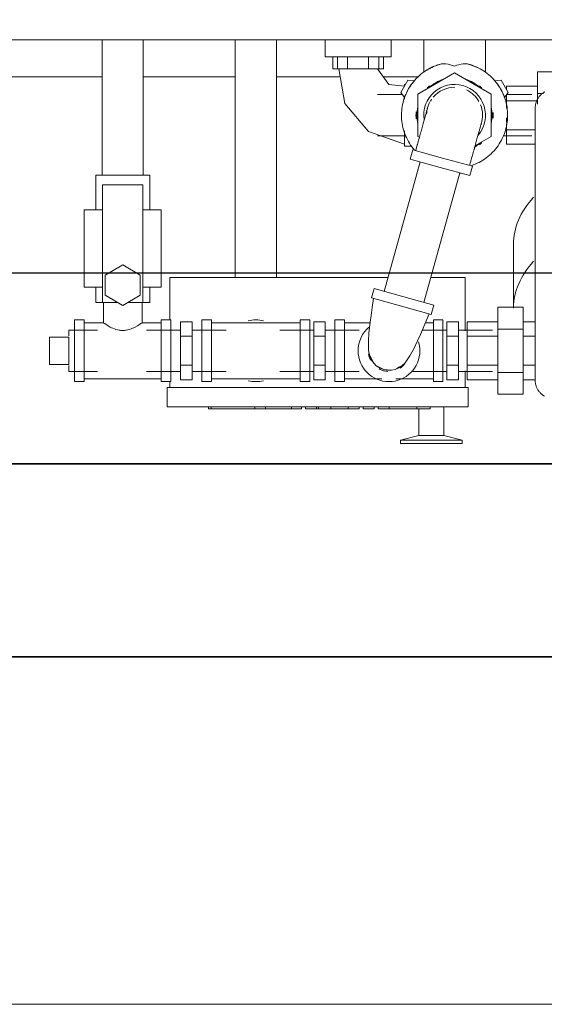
# Model space of a CAD drawing. Header units: millimetres. Extents: x -303 to 588072, y -379 to 357555.
# Tile 44 of 88: x 563116 to 563143, y 340447 to 340498. Entities that reach past the tile are written whole.
import ezdxf

# ---------------------------------------------------------------- set-up
doc = ezdxf.new("R2010")
doc.units = ezdxf.units.MM
doc.header["$LTSCALE"] = 0.15
doc.header["$MEASUREMENT"] = 0
doc.header["$PDSIZE"] = -5
for name, color, linetype in [('3_pompownia.K_IR', 7, 'Continuous'), ('RFD_1', 2, 'Continuous'), ('RFD_3', 4, 'Continuous'), ('RFD_5', 8, 'Continuous'), ('RFD_5 @ 10', 8, 'Continuous')]:
    doc.layers.add(name, color=color, linetype=linetype)
doc.styles.get("Standard").update_dxf_attribs({"font": 'simplex.shx', "width": 0.75})
doc.dimstyles.new('opis 1.1', dxfattribs={"dimscale": 0, "dimtxt": 2, "dimasz": 1, "dimexe": 0.5, "dimexo": 1, "dimgap": 0, "dimtad": 0, "dimdec": 1, "dimrnd": 0.5, "dimdsep": 46, "dimtxsty": 'Standard', "dimblk1": 'OBLIQUE', "dimblk2": 'OBLIQUE', "dimsah": 1, "dimcen": 1, "dimdle": 0.5, "dimclrd": 256, "dimclre": 256, "dimclrt": 4, "dimadec": 0, "dimazin": 2, "dimtm": 1e-09, "dimtfac": 0.75, "dimtdec": 1, "dimtmove": 0, "dimatfit": 3, "dimfxl": 0, "dimtvp": 0.75, "dimtolj": 1, "dimtzin": 0, "dimlwd": -1, "dimlwe": -1, "dimarcsym": 0})

# ---------------------------------------------------------------- blocks, each defined once
blk = doc.blocks.new('rfrefrffff')
at = {"layer": '3_pompownia.K_IR', "color": 254, "linetype": 'Continuous', "lineweight": 15}
for p, q in [((563098.293, 340496.891), (563207.858, 340496.891)), ((563120.573, 340496.891), (563120.573, 340489.891)), ((563122.703, 340489.891), (563122.703, 340496.891)), ((563127.473, 340496.891), (563127.473, 340484.591)), ((563129.603, 340484.591), (563129.603, 340496.891)), ((563132.131, 340496.891), (563132.131, 340496.026)), ((563135.544, 340496.026), (563135.544, 340496.891)), ((563137.238, 340496.891), (563137.238, 340495.228)), ((563140.438, 340495.228), (563140.438, 340496.891)), ((563132.131, 340496.026), (563135.544, 340496.026)), ((563132.528, 340495.391), (563132.528, 340496.026)), ((563132.768, 340496.026), (563132.768, 340495.391)), ((563133.297, 340495.391), (563133.297, 340496.026)), ((563134.375, 340496.026), (563134.375, 340495.391)), ((563134.908, 340495.391), (563134.908, 340496.026)), ((563135.147, 340495.391), (563135.147, 340496.026)), ((563133.297, 340495.391), (563132.528, 340495.391)), ((563134.375, 340495.391), (563133.297, 340495.391)), ((563135.147, 340495.391), (563134.375, 340495.391)), ((563138.838, 340495.185), (563136.938, 340494.088)), ((563140.738, 340494.088), (563138.838, 340495.185)), ((563143.138, 340494.117), (563143.138, 340495.242)), ((563143.138, 340495.242), (563144.438, 340495.242)), ((563101.706, 340494.977), (563120.573, 340494.977)), ((563122.703, 340494.977), (563127.473, 340494.977)), ((563129.603, 340494.977), (563132.91, 340494.977)), ((563135.137, 340494.977), (563136.977, 340494.977)), ((563136.42, 340494.802), (563136.06, 340494.179)), ((563136.297, 340494.591), (563136.238, 340494.591)), ((563136.238, 340494.591), (563136.238, 340494.519)), ((563136.75, 340494.774), (563136.42, 340494.802)), ((563141.256, 340494.802), (563140.926, 340494.774)), ((563141.616, 340494.179), (563141.256, 340494.802)), ((563141.538, 340494.316), (563141.538, 340494.492)), ((563141.538, 340494.492), (563143.138, 340494.492)), ((563136.141, 340494.061), (563134.838, 340494.061)), ((563136.06, 340494.179), (563136.25, 340493.907)), ((563136.938, 340494.088), (563136.938, 340491.894)), ((563140.738, 340491.894), (563140.738, 340494.088)), ((563141.426, 340493.907), (563141.616, 340494.179)), ((563142.838, 340494.061), (563141.533, 340494.061)), ((563141.538, 340493.741), (563141.538, 340494.067)), ((563143.138, 340493.568), (563143.138, 340494.117)), ((563143.138, 340494.117), (563143.454, 340494.117)), ((563136.238, 340493.928), (563136.238, 340493.818)), ((563141.538, 340493.367), (563141.538, 340493.741)), ((563141.538, 340493.741), (563143.138, 340493.741)), ((563141.538, 340492.618), (563141.538, 340492.862)), ((563141.538, 340492.24), (563141.538, 340492.558)), ((563136.238, 340492.191), (563136.238, 340491.391)), ((563141.538, 340491.49), (563141.538, 340492.24)), ((563141.538, 340492.24), (563143.019, 340492.24)), ((563134.838, 340491.921), (563136.319, 340491.921)), ((563136.904, 340491.453), (563136.824, 340491.164)), ((563136.938, 340491.894), (563137.036, 340491.837)), ((563139.884, 340491.401), (563140.738, 340491.894)), ((563141.357, 340491.921), (563142.838, 340491.921)), ((563143.019, 340491.49), (563141.538, 340491.49)), ((563136.238, 340491.391), (563136.626, 340491.391)), ((563136.679, 340491.205), (563136.545, 340490.723)), ((563138.22, 340490.775), (563136.679, 340491.205)), ((563137.06, 340490.579), (563135.19, 340483.87)), ((563136.545, 340490.723), (563138.086, 340490.293)), ((563139.762, 340490.346), (563138.22, 340490.775)), ((563139.617, 340490.386), (563139.698, 340490.675)), ((563120.238, 340489.891), (563123.038, 340489.891)), ((563120.238, 340489.891), (563120.238, 340488.091)), ((563123.038, 340488.091), (563123.038, 340489.891)), ((563137.242, 340483.298), (563139.112, 340490.008)), ((563138.086, 340490.293), (563139.627, 340489.864)), ((563139.107, 340489.991), (563139.176, 340489.991)), ((563139.627, 340489.864), (563139.762, 340490.346)), ((563120.588, 340483.291), (563120.588, 340489.391)), ((563120.588, 340489.391), (563122.688, 340489.391)), ((563122.688, 340489.391), (563122.688, 340483.291)), ((563119.638, 340488.091), (563120.588, 340488.091)), ((563119.638, 340488.091), (563119.638, 340484.091)), ((563122.688, 340488.091), (563123.638, 340488.091)), ((563123.638, 340488.091), (563123.638, 340484.091)), ((563141.888, 340486.314), (563141.888, 340482.997)), ((563121.638, 340485.241), (563120.728, 340484.716)), ((563122.547, 340484.716), (563121.638, 340485.241)), ((563120.728, 340484.716), (563120.728, 340483.666)), ((563122.547, 340483.666), (563122.547, 340484.716)), ((563124.088, 340482.391), (563124.088, 340484.591)), ((563135.391, 340484.591), (563124.088, 340484.591)), ((563139.388, 340484.591), (563137.602, 340484.591)), ((563139.388, 340484.591), (563139.388, 340481.827)), ((563120.588, 340484.091), (563119.638, 340484.091)), ((563120.238, 340484.091), (563120.238, 340483.291)), ((563123.638, 340484.091), (563122.688, 340484.091)), ((563123.038, 340483.291), (563123.038, 340484.091)), ((563134.675, 340484.014), (563134.541, 340483.532)), ((563136.216, 340483.584), (563134.675, 340484.014)), ((563120.588, 340483.291), (563120.238, 340483.291)), ((563120.588, 340483.291), (563121.378, 340483.291)), ((563120.638, 340483.291), (563120.638, 340482.241)), ((563120.728, 340483.666), (563121.638, 340483.141)), ((563121.638, 340483.141), (563122.547, 340483.666)), ((563121.898, 340483.291), (563122.688, 340483.291)), ((563122.638, 340482.241), (563122.638, 340483.291)), ((563123.038, 340483.291), (563122.688, 340483.291)), ((563134.541, 340483.532), (563136.082, 340483.103)), ((563137.758, 340483.155), (563136.216, 340483.584)), ((563136.082, 340483.103), (563137.623, 340482.673)), ((563137.623, 340482.673), (563137.758, 340483.155)), ((563141.088, 340481.916), (563141.088, 340483.042)), ((563141.088, 340483.042), (563142.388, 340483.042)), ((563142.388, 340483.042), (563142.388, 340481.916)), ((563119.638, 340482.391), (563119.138, 340482.391)), ((563119.138, 340479.191), (563119.138, 340482.391)), ((563119.638, 340479.191), (563119.638, 340482.391)), ((563120.638, 340482.241), (563119.638, 340482.241)), ((563123.638, 340482.241), (563122.638, 340482.241)), ((563124.138, 340482.391), (563123.638, 340482.391)), ((563123.638, 340479.191), (563123.638, 340482.391)), ((563124.138, 340479.191), (563124.138, 340482.391)), ((563124.638, 340481.541), (563124.638, 340482.292)), ((563125.238, 340482.292), (563124.638, 340482.292)), ((563125.238, 340482.292), (563125.238, 340481.541)), ((563126.238, 340482.391), (563125.738, 340482.391)), ((563125.738, 340482.391), (563125.738, 340480.791)), ((563126.238, 340482.391), (563126.238, 340480.791)), ((563130.838, 340482.241), (563126.238, 340482.241)), ((563131.338, 340482.391), (563130.838, 340482.391)), ((563130.838, 340482.391), (563130.838, 340480.791)), ((563131.338, 340482.391), (563131.338, 340480.791)), ((563131.538, 340481.541), (563131.538, 340482.292)), ((563132.138, 340482.292), (563131.538, 340482.292)), ((563132.138, 340482.292), (563132.138, 340481.541)), ((563133.138, 340482.391), (563132.638, 340482.391)), ((563132.638, 340482.391), (563132.638, 340480.791)), ((563133.138, 340482.391), (563133.138, 340480.791)), ((563134.473, 340482.241), (563133.138, 340482.241)), ((563137.738, 340482.241), (563137.33, 340482.241)), ((563138.238, 340482.391), (563137.738, 340482.391)), ((563137.738, 340482.391), (563137.738, 340480.791)), ((563138.238, 340482.391), (563138.238, 340480.791)), ((563138.438, 340481.541), (563138.438, 340482.292)), ((563139.038, 340482.292), (563138.438, 340482.292)), ((563139.038, 340482.292), (563139.038, 340481.541)), ((563139.488, 340481.541), (563139.488, 340482.292)), ((563139.488, 340482.292), (563141.088, 340482.292)), ((563142.388, 340482.292), (563143.019, 340482.292)), ((563120.338, 340481.856), (563118.838, 340481.856)), ((563118.838, 340481.856), (563118.838, 340481.557)), ((563124.638, 340481.856), (563122.874, 340481.856)), ((563127.002, 340481.856), (563125.238, 340481.856)), ((563131.538, 340481.856), (563129.774, 340481.856)), ((563133.902, 340481.856), (563132.138, 340481.856)), ((563138.438, 340481.856), (563137.161, 340481.856)), ((563140.801, 340481.856), (563139.038, 340481.856)), ((563141.088, 340479.665), (563141.088, 340481.916)), ((563141.088, 340481.916), (563142.388, 340481.916)), ((563142.388, 340481.916), (563142.388, 340479.665)), ((563117.838, 340480.084), (563117.838, 340481.498)), ((563117.838, 340481.498), (563118.838, 340481.498)), ((563118.838, 340481.498), (563118.838, 340481.411)), ((563118.838, 340481.48), (563118.838, 340480.791)), ((563124.638, 340480.04), (563124.638, 340481.541)), ((563124.638, 340481.541), (563125.238, 340481.541)), ((563125.238, 340481.541), (563125.238, 340480.04)), ((563131.538, 340480.04), (563131.538, 340481.541)), ((563131.538, 340481.541), (563132.138, 340481.541)), ((563132.138, 340481.541), (563132.138, 340480.04)), ((563138.438, 340480.04), (563138.438, 340481.541)), ((563138.438, 340481.541), (563139.038, 340481.541)), ((563139.038, 340481.541), (563139.038, 340480.04)), ((563139.488, 340480.04), (563139.488, 340481.541)), ((563139.488, 340481.541), (563141.088, 340481.541)), ((563142.388, 340481.541), (563143.019, 340481.541)), ((563118.838, 340480.791), (563118.838, 340480.101)), ((563125.738, 340480.791), (563125.738, 340479.191)), ((563126.238, 340480.791), (563126.238, 340479.191)), ((563130.838, 340480.791), (563130.838, 340479.191)), ((563131.338, 340480.791), (563131.338, 340479.191)), ((563132.638, 340480.791), (563132.638, 340479.191)), ((563133.138, 340480.791), (563133.138, 340479.191)), ((563137.738, 340480.791), (563137.738, 340479.191)), ((563138.238, 340480.791), (563138.238, 340479.191)), ((563118.838, 340480.084), (563117.838, 340480.084)), ((563118.838, 340480.171), (563118.838, 340480.084)), ((563118.838, 340480.025), (563118.838, 340479.726)), ((563118.838, 340479.726), (563120.338, 340479.726)), ((563122.874, 340479.726), (563124.638, 340479.726)), ((563124.638, 340479.289), (563124.638, 340480.04)), ((563124.638, 340480.04), (563125.238, 340480.04)), ((563125.238, 340480.04), (563125.238, 340479.289)), ((563125.238, 340479.726), (563127.002, 340479.726)), ((563129.774, 340479.726), (563131.538, 340479.726)), ((563131.538, 340479.289), (563131.538, 340480.04)), ((563131.538, 340480.04), (563132.138, 340480.04)), ((563132.138, 340480.04), (563132.138, 340479.289)), ((563132.138, 340479.726), (563133.902, 340479.726)), ((563136.674, 340479.726), (563138.438, 340479.726)), ((563138.438, 340479.289), (563138.438, 340480.04)), ((563138.438, 340480.04), (563139.038, 340480.04)), ((563139.038, 340480.04), (563139.038, 340479.289)), ((563139.038, 340479.726), (563140.801, 340479.726)), ((563139.388, 340479.754), (563139.388, 340478.891)), ((563139.488, 340479.29), (563139.488, 340480.04)), ((563139.488, 340480.04), (563141.088, 340480.04)), ((563142.388, 340480.04), (563143.019, 340480.04)), ((563119.138, 340479.191), (563119.638, 340479.191)), ((563119.638, 340479.341), (563123.638, 340479.341)), ((563123.638, 340479.191), (563124.138, 340479.191)), ((563124.088, 340478.891), (563124.088, 340479.191)), ((563124.638, 340479.289), (563125.238, 340479.289)), ((563125.738, 340479.191), (563126.238, 340479.191)), ((563126.238, 340479.341), (563130.838, 340479.341)), ((563130.838, 340479.191), (563131.338, 340479.191)), ((563131.538, 340479.289), (563132.138, 340479.289)), ((563132.638, 340479.191), (563133.138, 340479.191)), ((563133.138, 340479.341), (563135.076, 340479.341)), ((563135.8, 340479.341), (563137.738, 340479.341)), ((563137.738, 340479.191), (563138.238, 340479.191)), ((563138.438, 340479.289), (563139.038, 340479.289)), ((563141.088, 340479.29), (563139.488, 340479.29)), ((563141.088, 340478.539), (563141.088, 340479.665)), ((563141.088, 340479.665), (563142.388, 340479.665)), ((563142.388, 340479.665), (563142.388, 340478.539)), ((563143.019, 340479.29), (563142.388, 340479.29)), ((563123.938, 340477.891), (563123.938, 340478.891)), ((563139.538, 340478.891), (563123.938, 340478.891)), ((563139.538, 340478.891), (563139.538, 340477.891)), ((563142.388, 340478.539), (563141.088, 340478.539)), ((563123.938, 340477.891), (563139.538, 340477.891)), ((563126.08, 340477.891), (563126.08, 340477.791)), ((563126.222, 340477.791), (563126.08, 340477.791)), ((563126.222, 340477.891), (563126.222, 340477.791)), ((563128.493, 340477.891), (563128.493, 340477.791)), ((563129.046, 340477.791), (563128.493, 340477.791)), ((563129.046, 340477.891), (563129.046, 340477.791)), ((563130.392, 340477.791), (563129.046, 340477.791)), ((563130.392, 340477.891), (563130.392, 340477.791)), ((563130.905, 340477.791), (563130.392, 340477.791)), ((563130.905, 340477.891), (563130.905, 340477.791)), ((563131.118, 340477.891), (563131.118, 340477.791)), ((563131.686, 340477.791), (563131.118, 340477.791)), ((563131.686, 340477.791), (563131.686, 340477.891)), ((563131.788, 340477.791), (563131.686, 340477.791)), ((563131.788, 340477.891), (563131.788, 340477.791)), ((563132.427, 340477.791), (563131.788, 340477.791)), ((563132.427, 340477.891), (563132.427, 340477.791)), ((563133.319, 340477.791), (563132.427, 340477.791)), ((563133.319, 340477.891), (563133.319, 340477.791)), ((563133.886, 340477.791), (563133.319, 340477.791)), ((563133.886, 340477.891), (563133.886, 340477.791)), ((563134.099, 340477.891), (563134.099, 340477.791)), ((563134.667, 340477.791), (563134.099, 340477.791)), ((563134.667, 340477.891), (563134.667, 340477.791)), ((563134.879, 340477.891), (563134.879, 340477.791)), ((563135.447, 340477.791), (563134.879, 340477.791)), ((563135.447, 340477.891), (563135.447, 340477.791)), ((563136.886, 340477.791), (563135.447, 340477.791)), ((563136.886, 340477.891), (563136.886, 340477.791)), ((563137.576, 340477.791), (563136.886, 340477.791)), ((563136.988, 340477.791), (563136.988, 340476.405)), ((563137.57, 340477.791), (563137.576, 340477.791)), ((563137.576, 340477.891), (563137.576, 340477.791)), ((563138.288, 340476.405), (563138.288, 340477.891)), ((563136.988, 340476.405), (563136.038, 340476.168)), ((563136.038, 340476.168), (563136.038, 340475.991)), ((563137.638, 340476.168), (563136.038, 340476.168)), ((563136.988, 340476.405), (563137.638, 340476.405)), ((563137.638, 340476.405), (563138.288, 340476.405)), ((563139.238, 340476.168), (563137.638, 340476.168)), ((563139.238, 340476.168), (563138.288, 340476.405)), ((563139.238, 340475.991), (563139.238, 340476.168)), ((563137.638, 340475.991), (563136.038, 340475.991)), ((563139.238, 340475.991), (563137.638, 340475.991)), ((563201.097, 340446.936), (562908.297, 340446.936))]:
    blk.add_line(p, q, dxfattribs=at)
at = {"layer": '3_pompownia.K_IR', "color": 254, "linetype": 'Continuous', "lineweight": 15, "flags": 128}
for points in [[(563138.063, 340495.629), (563137.958, 340495.596), (563137.855, 340495.559), (563137.753, 340495.518), (563137.653, 340495.472), (563137.554, 340495.423), (563137.458, 340495.37), (563137.364, 340495.312), (563137.272, 340495.252), (563137.183, 340495.187), (563137.097, 340495.119), (563137.013, 340495.048), (563136.932, 340494.973), (563136.854, 340494.896), (563136.78, 340494.815), (563136.709, 340494.731), (563136.641, 340494.645), (563136.576, 340494.555), (563136.516, 340494.464), (563136.458, 340494.37), (563136.405, 340494.273), (563136.356, 340494.175), (563136.31, 340494.075), (563136.269, 340493.973), (563136.232, 340493.869), (563136.199, 340493.765), (563136.17, 340493.658), (563136.145, 340493.551), (563136.125, 340493.443), (563136.109, 340493.334), (563136.098, 340493.225), (563136.091, 340493.115), (563136.088, 340493.005), (563136.089, 340492.895), (563136.095, 340492.785), (563136.106, 340492.676), (563136.121, 340492.567), (563136.14, 340492.459), (563136.163, 340492.351), (563136.191, 340492.245), (563136.223, 340492.139), (563136.259, 340492.035), (563136.299, 340491.933), (563136.344, 340491.832), (563136.392, 340491.734), (563136.444, 340491.637), (563136.5, 340491.542), (563136.56, 340491.45), (563136.623, 340491.36), (563136.69, 340491.273), (563136.761, 340491.188)], [(563138.063, 340495.629), (563137.697, 340495.493), (563137.548, 340495.42), (563137.426, 340495.35), (563137.375, 340495.32), (563137.331, 340495.291), (563137.268, 340495.249), (563137.25, 340495.236), (563137.241, 340495.229), (563137.247, 340495.234)], [(563137.641, 340495.467), (563137.762, 340495.522), (563137.798, 340495.537)], [(563137.992, 340495.607), (563138.158, 340495.655)], [(563138.838, 340495.541), (563138.67, 340495.594), (563138.627, 340495.605), (563138.585, 340495.616), (563138.5, 340495.634), (563138.387, 340495.65), (563138.275, 340495.656), (563138.167, 340495.65), (563138.063, 340495.629)], [(563139.612, 340495.629), (563139.535, 340495.646), (563139.496, 340495.652), (563139.455, 340495.655), (563139.414, 340495.656), (563139.373, 340495.656), (563139.289, 340495.65), (563139.176, 340495.634), (563139.062, 340495.609), (563138.949, 340495.578), (563138.838, 340495.541)], [(563139.517, 340495.655), (563139.68, 340495.609)], [(563139.703, 340490.38), (563139.807, 340490.417), (563139.909, 340490.458), (563140.009, 340490.503), (563140.108, 340490.551), (563140.204, 340490.604), (563140.299, 340490.661), (563140.391, 340490.721), (563140.48, 340490.785), (563140.567, 340490.852), (563140.651, 340490.923), (563140.732, 340490.997), (563140.81, 340491.075), (563140.886, 340491.155), (563140.957, 340491.238), (563141.026, 340491.325), (563141.091, 340491.413), (563141.152, 340491.505), (563141.209, 340491.599), (563141.263, 340491.695), (563141.313, 340491.793), (563141.359, 340491.892), (563141.401, 340491.994), (563141.439, 340492.097), (563141.472, 340492.202), (563141.502, 340492.308), (563141.527, 340492.415), (563141.548, 340492.523), (563141.564, 340492.632), (563141.576, 340492.741), (563141.584, 340492.851), (563141.588, 340492.961), (563141.587, 340493.071), (563141.581, 340493.181), (563141.571, 340493.29), (563141.557, 340493.399), (563141.539, 340493.508), (563141.516, 340493.615), (563141.489, 340493.722), (563141.457, 340493.827), (563141.422, 340493.932), (563141.382, 340494.034), (563141.338, 340494.135), (563141.291, 340494.234), (563141.239, 340494.331), (563141.183, 340494.426), (563141.124, 340494.519), (563141.061, 340494.609), (563140.995, 340494.697), (563140.925, 340494.782), (563140.851, 340494.864), (563140.775, 340494.943), (563140.695, 340495.018), (563140.613, 340495.091), (563140.527, 340495.16), (563140.439, 340495.226), (563140.348, 340495.289), (563140.255, 340495.347), (563140.16, 340495.402), (563140.063, 340495.453), (563139.963, 340495.5), (563139.862, 340495.543), (563139.759, 340495.582), (563139.655, 340495.617), (563139.612, 340495.629)], [(563140.429, 340495.234), (563140.436, 340495.228), (563140.433, 340495.23), (563140.417, 340495.242), (563140.388, 340495.262), (563140.344, 340495.291), (563140.288, 340495.327), (563140.222, 340495.367), (563140.056, 340495.456), (563139.612, 340495.629)], [(563132.838, 340495.391), (563133.149, 340493.607), (563134.371, 340492.157), (563136.238, 340491.491)], [(563136.238, 340491.491), (563134.371, 340492.157), (563133.149, 340493.607), (563132.838, 340495.391)], [(563136.238, 340494.491), (563135.425, 340494.577), (563134.838, 340495.391)], [(563134.838, 340495.391), (563135.425, 340494.577), (563136.238, 340494.491)], [(563136.763, 340494.766), (563136.75, 340494.774)], [(563140.926, 340494.774), (563140.913, 340494.766)], [(563143.019, 340493.362), (563143.02, 340493.4), (563143.022, 340493.438), (563143.026, 340493.476), (563143.031, 340493.514), (563143.038, 340493.551), (563143.046, 340493.589), (563143.056, 340493.625), (563143.067, 340493.662), (563143.08, 340493.698), (563143.094, 340493.733), (563143.11, 340493.768), (563143.127, 340493.802), (563143.145, 340493.835), (563143.164, 340493.868), (563143.185, 340493.9), (563143.207, 340493.931), (563143.231, 340493.961), (563143.255, 340493.99), (563143.281, 340494.018), (563143.308, 340494.045), (563143.336, 340494.071), (563143.365, 340494.096), (563143.394, 340494.12), (563143.425, 340494.142), (563143.457, 340494.164), (563143.489, 340494.184), (563143.523, 340494.202)], [(563136.25, 340493.907), (563136.263, 340493.9)], [(563141.413, 340493.9), (563141.426, 340493.907)], [(563137.441, 340493.38), (563137.441, 340493.378), (563137.439, 340493.374), (563137.437, 340493.366), (563137.434, 340493.355), (563137.43, 340493.342), (563137.426, 340493.325), (563137.42, 340493.305), (563137.414, 340493.282), (563137.407, 340493.256), (563137.399, 340493.228), (563137.39, 340493.196), (563137.38, 340493.162), (563137.37, 340493.125), (563137.359, 340493.086), (563137.347, 340493.043), (563137.335, 340492.999), (563137.322, 340492.951), (563137.308, 340492.902), (563137.293, 340492.85), (563137.278, 340492.796), (563137.262, 340492.739), (563137.246, 340492.681), (563137.229, 340492.621), (563137.212, 340492.558), (563137.194, 340492.494), (563137.176, 340492.429), (563137.157, 340492.361), (563137.138, 340492.293), (563137.118, 340492.223), (563137.099, 340492.151), (563137.078, 340492.079), (563137.058, 340492.006), (563137.037, 340491.931), (563137.016, 340491.856), (563136.995, 340491.781), (563136.974, 340491.705), (563136.953, 340491.628), (563136.931, 340491.551), (563136.91, 340491.474), (563136.904, 340491.453)], [(563143.019, 340492.955), (563143.019, 340493.044), (563143.019, 340493.123), (563143.019, 340493.19), (563143.019, 340493.246), (563143.019, 340493.292), (563143.019, 340493.326), (563143.019, 340493.349), (563143.019, 340493.361), (563143.019, 340493.362)], [(563143.019, 340493.362), (563143.019, 340493.357), (563143.019, 340493.34), (563143.019, 340493.311), (563143.019, 340493.272), (563143.019, 340493.222), (563143.019, 340493.16), (563143.019, 340493.088), (563143.019, 340493.004), (563143.019, 340492.91), (563143.019, 340492.806), (563143.019, 340492.691), (563143.019, 340492.565), (563143.019, 340492.43), (563143.019, 340492.285), (563143.019, 340492.131), (563143.019, 340491.967), (563143.019, 340491.794), (563143.019, 340491.612), (563143.019, 340491.422), (563143.019, 340491.224), (563143.019, 340491.018), (563143.019, 340490.804), (563143.019, 340490.583), (563143.019, 340490.356), (563143.019, 340490.122), (563143.019, 340489.881), (563143.019, 340489.635), (563143.019, 340489.384), (563143.019, 340489.128), (563143.019, 340488.867), (563143.019, 340488.603), (563143.019, 340488.334), (563143.019, 340488.062), (563143.019, 340487.788), (563143.019, 340487.511), (563143.019, 340487.232), (563143.019, 340486.952), (563143.019, 340486.671), (563143.019, 340486.389), (563143.019, 340486.107), (563143.019, 340485.826), (563143.019, 340485.545), (563143.019, 340485.265), (563143.019, 340484.988), (563143.019, 340484.712), (563143.019, 340484.439), (563143.019, 340484.168), (563143.019, 340483.902), (563143.019, 340483.639), (563143.019, 340483.38), (563143.019, 340483.126), (563143.019, 340482.877), (563143.019, 340482.634), (563143.019, 340482.396), (563143.019, 340482.165), (563143.019, 340481.941), (563143.019, 340481.723), (563143.019, 340481.513), (563143.019, 340481.31), (563143.019, 340481.116), (563143.019, 340480.93), (563143.019, 340480.752), (563143.019, 340480.583), (563143.019, 340480.424), (563143.019, 340480.274), (563143.019, 340480.133), (563143.019, 340480.003), (563143.019, 340479.882), (563143.019, 340479.772), (563143.019, 340479.672), (563143.019, 340479.583), (563143.019, 340479.505), (563143.019, 340479.437), (563143.019, 340479.381), (563143.019, 340479.336), (563143.019, 340479.301), (563143.019, 340479.279), (563143.019, 340479.267), (563143.019, 340479.265)], [(563139.698, 340490.675), (563139.719, 340490.752), (563139.741, 340490.829), (563139.762, 340490.905), (563139.783, 340490.982), (563139.804, 340491.058), (563139.825, 340491.133), (563139.846, 340491.207), (563139.866, 340491.281), (563139.887, 340491.354), (563139.907, 340491.425), (563139.926, 340491.495), (563139.946, 340491.564), (563139.964, 340491.632), (563139.983, 340491.698), (563140.001, 340491.763), (563140.018, 340491.825), (563140.035, 340491.886), (563140.052, 340491.945), (563140.067, 340492.002), (563140.083, 340492.057), (563140.097, 340492.109), (563140.111, 340492.16), (563140.125, 340492.208), (563140.137, 340492.253), (563140.149, 340492.296), (563140.161, 340492.336), (563140.171, 340492.374), (563140.181, 340492.409), (563140.19, 340492.441), (563140.198, 340492.47), (563140.205, 340492.497), (563140.212, 340492.521), (563140.218, 340492.541), (563140.223, 340492.559), (563140.227, 340492.573), (563140.23, 340492.585), (563140.232, 340492.593), (563140.234, 340492.599), (563140.234, 340492.601)], [(563134.637, 340483.505), (563134.57, 340483.029), (563134.513, 340482.616), (563134.467, 340482.266), (563134.403, 340481.7), (563134.374, 340481.325), (563134.38, 340480.812), (563134.408, 340480.646), (563134.456, 340480.48), (563134.539, 340480.303), (563134.665, 340480.127), (563134.779, 340480.017), (563134.974, 340479.888), (563135.165, 340479.813)], [(563122.638, 340482.241), (563122.62, 340482.229), (563122.574, 340482.197), (563122.499, 340482.149), (563122.4, 340482.088), (563122.28, 340482.021), (563122.213, 340481.988), (563122.142, 340481.956), (563122.067, 340481.925), (563121.986, 340481.897), (563121.817, 340481.856), (563121.774, 340481.85), (563121.729, 340481.846), (563121.638, 340481.843), (563121.547, 340481.846), (563121.502, 340481.85), (563121.458, 340481.856), (563121.289, 340481.897), (563121.209, 340481.925), (563121.133, 340481.956), (563121.062, 340481.988), (563120.995, 340482.021), (563120.876, 340482.088), (563120.702, 340482.197), (563120.656, 340482.229), (563120.638, 340482.241)], [(563135.165, 340479.813), (563135.365, 340479.778), (563135.569, 340479.783), (563135.767, 340479.827), (563135.955, 340479.908), (563136.122, 340480.021), (563136.271, 340480.162), (563136.526, 340480.521), (563136.723, 340480.888), (563136.918, 340481.3), (563137.069, 340481.636), (563137.304, 340482.178), (563137.527, 340482.7)], [(563134.472, 340480.53), (563134.527, 340480.377), (563134.613, 340480.225)], [(563134.856, 340479.977), (563135.169, 340479.827)], [(563135.169, 340479.827), (563135.515, 340479.794)], [(563135.851, 340479.88), (563135.988, 340479.956)], [(563143.019, 340479.265), (563143.019, 340479.271), (563143.019, 340479.288), (563143.019, 340479.316), (563143.019, 340479.355), (563143.019, 340479.406), (563143.019, 340479.467), (563143.019, 340479.54), (563143.019, 340479.623), (563143.019, 340479.717)], [(563143.507, 340478.434), (563143.474, 340478.453), (563143.442, 340478.473), (563143.411, 340478.495), (563143.381, 340478.518), (563143.351, 340478.542), (563143.323, 340478.568), (563143.295, 340478.594), (563143.269, 340478.622), (563143.244, 340478.65), (563143.22, 340478.68), (563143.197, 340478.711), (563143.176, 340478.742), (563143.155, 340478.774), (563143.136, 340478.807), (563143.119, 340478.841), (563143.102, 340478.875), (563143.087, 340478.91), (563143.074, 340478.946), (563143.062, 340478.982), (563143.051, 340479.019), (563143.042, 340479.056), (563143.035, 340479.093), (563143.028, 340479.131), (563143.024, 340479.169), (563143.021, 340479.207), (563143.019, 340479.245), (563143.019, 340479.265)], [(563143.474, 340478.454), (563143.442, 340478.474), (563143.411, 340478.496), (563143.381, 340478.519), (563143.351, 340478.543), (563143.323, 340478.569), (563143.295, 340478.595), (563143.269, 340478.623), (563143.244, 340478.651), (563143.22, 340478.681), (563143.197, 340478.711), (563143.176, 340478.743), (563143.155, 340478.775), (563143.136, 340478.808), (563143.119, 340478.842), (563143.102, 340478.876), (563143.087, 340478.911), (563143.074, 340478.947), (563143.062, 340478.983), (563143.051, 340479.02), (563143.042, 340479.057), (563143.035, 340479.094), (563143.028, 340479.132), (563143.024, 340479.169), (563143.021, 340479.207), (563143.019, 340479.245)], [(563126.993, 340477.791), (563126.222, 340477.791)], [(563128.493, 340477.791), (563126.993, 340477.791)], [(563128.401, 340477.791), (563128.493, 340477.791)]]:
    blk.add_lwpolyline(points, dxfattribs=at)
at = {"layer": '3_pompownia.K_IR', "color": 254, "linetype": 'Continuous', "lineweight": 15}
for centre, radius, start, end in [((563138.838, 340492.991), 2.75, 139.5072, 160.4928), ((563138.838, 340492.991), 1.6, 74.4275, 188.3995), ((563138.838, 340492.991), 2, 130.3455, 135), ((563138.838, 340492.991), 1.95, 106.9972, 133.0028), ((563138.838, 340492.991), 1.6, 319.9126, 74.4275), ((563138.838, 340492.991), 1.95, 46.9972, 73.0028), ((563138.838, 340492.991), 2, 45, 49.9072), ((563138.838, 340492.991), 2.75, 19.5072, 40.4928), ((563138.838, 340492.991), 1.45, 89.4275, 139.3775), ((563138.838, 340492.991), 1.45, 29.4275, 64.5214), ((563138.838, 340492.991), 1.45, 151.3998, 177.6023), ((563138.838, 340492.991), 1.45, 145.149, 149.4275), ((563138.838, 340492.991), 1.45, 341.7665, 21.8144), ((563138.838, 340492.991), 2, 174.8301, 185.4239), ((563138.838, 340492.991), 1.95, 166.9972, 193.0028), ((563138.838, 340492.991), 1.95, 346.9972, 13.0028), ((563138.838, 340492.991), 2, 355.6873, 4.3127), ((563138.838, 340492.991), 1.95, 301.4619, 313.0028), ((563138.838, 340492.991), 2, 310.1175, 315), ((563128.538, 340480.791), 1.6, 75.5963, 104.4037), ((563135.438, 340480.791), 1.6, 129.4817, 180), ((563135.438, 340480.791), 1.6, 0, 16.835), ((563135.438, 340480.791), 1.6, 180, 0), ((563135.438, 340480.791), 1.07, 188.7458, 206.864), ((563135.438, 340480.791), 1.07, 241.7888, 254.4275), ((563135.438, 340480.791), 1.07, 254.4275, 267.2231), ((563135.438, 340480.791), 1.07, 303.2626, 319.2276), ((563128.538, 340480.791), 1.6, 255.5963, 284.4037)]:
    blk.add_arc(centre, radius, start, end, dxfattribs=at)
for centre, end_param in [((563153.738, 340486.314), 6.283185), ((563153.738, 340482.997), 6.27551)]:
    blk.add_ellipse(centre, major_axis=(-11.85, 0), ratio=0.5, start_param=5.860518, end_param=end_param, dxfattribs=at)
blk = doc.blocks.new('_Oblique')
at = {"color": 0, "linetype": 'ByBlock', "lineweight": -2}
blk.add_line((-0.5, -0.5), (0.5, 0.5), dxfattribs=at)
blk = doc.blocks.new('*D1782')
at = {"layer": 'Defpoints', "color": 0, "lineweight": 80}
for p in [(563183.634, 340484.826), (562973.634, 340474.936), (563183.634, 340474.936)]:
    blk.add_point(p, dxfattribs=at)
at = {"layer": 'RFD_5'}
for p, q in [((562973.634, 340484.826), (562973.634, 340489.826)), ((563183.634, 340484.826), (563183.634, 340489.826)), ((562968.634, 340484.826), (563188.634, 340484.826))]:
    blk.add_line(p, q, dxfattribs=at)
at = {"layer": 'RFD_5', "xscale": 10, "yscale": 10, "zscale": 10, "rotation": 180}
blk.add_blockref('_Oblique', (562973.634, 340484.826), dxfattribs=at)
at = {"layer": 'RFD_5', "xscale": 10, "yscale": 10, "zscale": 10}
blk.add_blockref('_Oblique', (563183.634, 340484.826), dxfattribs=at)
at = {"layer": 'RFD_5', "color": 4, "insert": (563078.634, 340499.826), "char_height": 20, "attachment_point": 5}
blk.add_mtext('\\A1;210', dxfattribs=at)

msp = doc.modelspace()

# ---------------------------------------------------------------- linework, layer by layer
at = {"layer": 'RFD_1', "linetype": 'Continuous', "lineweight": 35, "flags": 128}
for points in [[(562963.634, 340549.936), (562963.634, 340464.936), (563193.634, 340464.936), (563193.634, 340549.936)], [(562973.634, 340539.936), (562973.634, 340474.936), (563183.634, 340474.936), (563183.634, 340539.936)]]:
    msp.add_lwpolyline(points, close=True, dxfattribs=at)

# ---------------------------------------------------------------- block references
at = {"layer": 'RFD_3', "color": 3}
msp.add_blockref('rfrefrffff', (0, 0), dxfattribs=at)

# ---------------------------------------------------------------- dimensions: what is measured, and where the dimension line sits
at = {"layer": 'RFD_5 @ 10'}
dim = msp.add_linear_dim(base=(563183.634, 340484.826), p1=(562973.634, 340474.936), p2=(563183.634, 340474.936), dimstyle='opis 1.1', override={"dimscale": 0, "dimblk1": 'Oblique', "dimblk2": 'Oblique'}, dxfattribs=at)
dim.commit()
dim.dimension.update_dxf_attribs({"geometry": '*D1782', "text_midpoint": (563078.634, 340499.826)})

doc.saveas('drawing.dxf')
